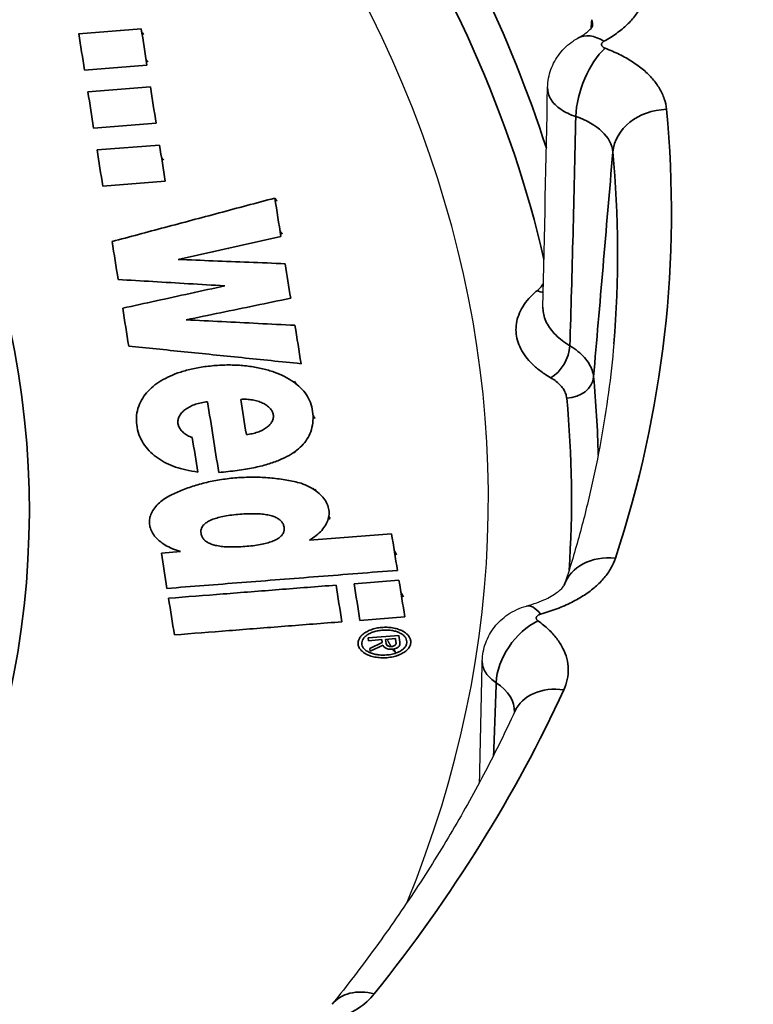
# Model space of a CAD drawing. Header units: millimetres. Extents: x -13716 to 13716, y -300 to 4365.
# Tile 13 of 30: x 2437.59 to 2444.39, y 1432.32 to 1441.44. Entities that reach past the tile are written whole.
import ezdxf

# ---------------------------------------------------------------- set-up
doc = ezdxf.new("R2010")
doc.units = ezdxf.units.MM
doc.header["$LTSCALE"] = 15
doc.layers.add('_Sichtbarkanten', color=7, linetype='Continuous', lineweight=25)
doc.layers.add('Sichtbar schmal (ISO)', color=7, linetype='Continuous', lineweight=35)

msp = doc.modelspace()

# ---------------------------------------------------------------- linework, layer by layer
at = {"layer": '_Sichtbarkanten'}
for p, q in [((2442.4413, 1438.7777), (2442.4413, 1438.7777)), ((2440.873, 1436.3202), (2440.873, 1436.3218))]:
    msp.add_line(p, q, dxfattribs=at)
msp.add_ellipse((2413.686, 1439.6576), major_axis=(37.75, 0), ratio=0.57735, dxfattribs=at)
for centre, major_axis, ratio, start_param, end_param in [((2413.686, 1437.004), (28.25, 0), 0.57735, 6.051841, 6.934876), ((2443.0068, 1440.8341), (-0.239, 0.4392), 0.560095, 6.283108, 6.283544), ((2413.686, 1439.4536), (37.4913, 0), 0.57735, 5.464798, 6.329263), ((2442.4199, 1435.5254), (-0.1317, 0.4823), 0.349094, 6.283133, 6.283379)]:
    msp.add_ellipse(centre, major_axis=major_axis, ratio=ratio, start_param=start_param, end_param=end_param, dxfattribs=at)
for points, knots in [([(2376.2355, 1440.4638), (2376.4198, 1442.7707), (2377.2407, 1445.0568), (2380.0732, 1449.3755), (2382.0962, 1451.4056), (2387.1444, 1455.0004), (2390.1745, 1456.5621), (2396.9277, 1459.0528), (2400.6497, 1459.9813), (2408.4076, 1461.1126), (2412.4419, 1461.3157), (2420.4172, 1460.9768), (2424.3568, 1460.4351), (2431.7456, 1458.6601), (2435.1933, 1457.427), (2441.2493, 1454.3898), (2443.8561, 1452.5859), (2447.9575, 1448.5852), (2449.4533, 1446.389), (2450.7624, 1442.9081), (2451.0386, 1441.6887), (2451.1364, 1440.4638)], [4.064508, 4.064508, 4.064508, 4.064508, 4.380405, 4.380405, 4.699704, 4.699704, 5.020755, 5.020755, 5.341813, 5.341813, 5.662688, 5.662688, 5.983518, 5.983518, 6.304466, 6.304466, 6.625595, 6.625595, 6.946214, 6.946214, 7.113946, 7.113946, 7.113946, 7.113946]), ([(2442.7676, 1441.2735), (2442.8085, 1441.2957), (2442.8403, 1441.3182), (2442.8833, 1441.3554), (2442.895, 1441.3702), (2442.9024, 1441.3812), (2442.9032, 1441.383), (2442.9032, 1441.383)], [0, 0, 0, 0, 0.0420392, 0.0420392, 0.0832229, 0.0832229, 0.1046154, 0.1046154, 0.1046154, 0.1046154]), ([(2442.4846, 1440.8151), (2442.4858, 1440.8717), (2442.4965, 1440.9289), (2442.5346, 1441.0346), (2442.5623, 1441.0846), (2442.6314, 1441.1731), (2442.6738, 1441.2124), (2442.7356, 1441.2546), (2442.7514, 1441.2643), (2442.7677, 1441.2732)], [0, 0, 0, 0, 0.0340564, 0.0340564, 0.067603, 0.067603, 0.1016129, 0.1016129, 0.1127271, 0.1127271, 0.1127271, 0.1127271]), ([(2443.098, 1438.4372), (2443.0851, 1438.2873), (2443.0687, 1438.1374), (2443.0288, 1437.838), (2443.0052, 1437.6883), (2442.951, 1437.3894), (2442.9204, 1437.2401), (2442.852, 1436.9418), (2442.8142, 1436.7929), (2442.7317, 1436.4961), (2442.687, 1436.3482), (2442.6388, 1436.2006)], [0.9263041, 0.9263041, 0.9263041, 0.9263041, 0.9537106, 0.9537106, 0.9811171, 0.9811171, 1.0085236, 1.0085236, 1.0359302, 1.0359302, 1.0632291, 1.0632291, 1.0632291, 1.0632291]), ([(2442.2881, 1436.0079), (2442.3554, 1436.0263), (2442.4169, 1436.0491), (2442.5169, 1436.097), (2442.557, 1436.1225), (2442.6101, 1436.1643), (2442.6254, 1436.1815), (2442.6376, 1436.1979), (2442.6391, 1436.2012), (2442.6391, 1436.2012)], [0, 0, 0, 0, 0.0470597, 0.0470597, 0.0927434, 0.0927434, 0.1347285, 0.1347285, 0.1632949, 0.1632949, 0.1632949, 0.1632949]), ([(2441.8793, 1435.4999), (2441.8806, 1435.5565), (2441.8913, 1435.6137), (2441.9296, 1435.7193), (2441.9574, 1435.7693), (2442.0266, 1435.8577), (2442.069, 1435.897), (2442.168, 1435.9641), (2442.227, 1435.991), (2442.2882, 1436.0077)], [0, 0, 0, 0, 0.0340615, 0.0340615, 0.0676054, 0.0676054, 0.1015963, 0.1015963, 0.1396589, 0.1396589, 0.1396589, 0.1396589]), ([(2442.18, 1435.0307), (2442.095, 1434.8456), (2442.0044, 1434.6611), (2441.812, 1434.2936), (2441.7102, 1434.1107), (2441.4953, 1433.7466), (2441.3824, 1433.5654), (2441.1453, 1433.2051), (2441.0213, 1433.0259), (2440.7622, 1432.6698), (2440.6272, 1432.4929), (2440.4868, 1432.3172)], [1.1357782, 1.1357782, 1.1357782, 1.1357782, 1.1704581, 1.1704581, 1.205138, 1.205138, 1.2398179, 1.2398179, 1.2744979, 1.2744979, 1.3091775, 1.3091775, 1.3091775, 1.3091775])]:
    msp.add_open_spline(points, degree=3, knots=knots, dxfattribs=at)
for points in [[(2442.4413, 1438.7777), (2442.4564, 1439.4548), (2442.4702, 1440.1343), (2442.4846, 1440.8151)], [(2439.3266, 1438.698), (2439.3262, 1438.6986), (2439.3257, 1438.6992), (2439.3253, 1438.6999)], [(2439.3609, 1438.6492), (2439.3604, 1438.6498), (2439.36, 1438.6505), (2439.3596, 1438.6511)], [(2439.6389, 1438.2385), (2439.6385, 1438.2391), (2439.638, 1438.2398), (2439.6376, 1438.2404)], [(2440.136, 1437.4242), (2440.1346, 1437.4267), (2440.1331, 1437.4292), (2440.1317, 1437.4317)], [(2440.3225, 1437.0849), (2440.3198, 1437.0899), (2440.3171, 1437.095), (2440.3144, 1437.1001)], [(2440.4656, 1436.809), (2440.462, 1436.8159), (2440.4585, 1436.8229), (2440.455, 1436.8299)], [(2440.7061, 1436.3071), (2440.7059, 1436.3076), (2440.7056, 1436.3081), (2440.7054, 1436.3087)], [(2440.8932, 1435.8851), (2440.8929, 1435.8858), (2440.8925, 1435.8864), (2440.8922, 1435.887)], [(2440.9519, 1435.7822), (2440.9514, 1435.7829), (2440.951, 1435.7837), (2440.9506, 1435.7844)], [(2441.0342, 1435.6342), (2441.022, 1435.6564), (2441.0098, 1435.6786), (2440.9974, 1435.7008)], [(2441.0582, 1435.5903), (2441.0551, 1435.596), (2441.052, 1435.6016), (2441.0489, 1435.6073)], [(2441.0852, 1435.5415), (2441.0843, 1435.5431), (2441.0834, 1435.5447), (2441.0825, 1435.5463)], [(2441.8539, 1434.3748), (2441.8625, 1434.7504), (2441.8708, 1435.1254), (2441.8793, 1435.4999)]]:
    msp.add_open_spline(points, degree=3, dxfattribs=at)
at = {"layer": 'Sichtbar schmal (ISO)'}
for p, q in [((2438.7174, 1441.3581), (2438.1382, 1441.3129)), ((2438.1913, 1440.9757), (2438.7704, 1441.0209)), ((2438.8023, 1440.819), (2438.2231, 1440.7738)), ((2438.395, 1440.7884), (2438.396, 1440.7873)), ((2438.2762, 1440.4371), (2438.8554, 1440.4824)), ((2438.8872, 1440.2808), (2438.308, 1440.2354)), ((2438.6533, 1440.2633), (2438.654, 1440.2625)), ((2438.8186, 1440.2763), (2438.8193, 1440.2755)), ((2438.3611, 1439.8996), (2438.9402, 1439.945)), ((2439.0608, 1439.2202), (2440.0125, 1439.4318)), ((2441.0378, 1436.6788), (2440.2758, 1436.6191)), ((2439.0824, 1436.5135), (2438.9039, 1436.4995)), ((2441.1066, 1436.2479), (2440.6905, 1436.2153)), ((2440.7448, 1435.8754), (2441.1609, 1435.908)), ((2441.1049, 1435.7348), (2440.8208, 1435.7126)), ((2440.8208, 1435.7126), (2440.8248, 1435.6873)), ((2440.8248, 1435.6873), (2440.9471, 1435.6968)), ((2440.9471, 1435.6968), (2440.9514, 1435.67)), ((2440.983, 1435.6996), (2441.0735, 1435.7067)), ((2440.9892, 1435.6601), (2440.983, 1435.6992)), ((2441.0735, 1435.7067), (2441.0788, 1435.6732)), ((2441.1149, 1435.6725), (2441.1049, 1435.7348)), ((2440.9514, 1435.67), (2440.8362, 1435.6159)), ((2440.8362, 1435.6159), (2440.8406, 1435.5889)), ((2440.8406, 1435.5889), (2440.9591, 1435.6451)), ((2441.1154, 1435.6561), (2441.1149, 1435.6725))]:
    msp.add_line(p, q, dxfattribs=at)
msp.add_ellipse((2413.686, 1439.6576), major_axis=(-37.2408, 0), ratio=0.57735, dxfattribs=at)
for centre, major_axis, ratio, start_param, end_param in [((2413.686, 1436.8954), (23.9944, 0), 0.57735, 5.872392, 6.877064), ((2413.686, 1437.1939), (29.2696, 0), 0.57735, 0.181877, 0.36972), ((2413.686, 1437.004), (29.0202, 0), 0.57735, 0.132699, 0.36972), ((2443.2737, 1444.2781), (1.0023, 11.4049), 0.011694, 1.823098, 1.8304), ((2442.1464, 1441.3584), (0.7536, 0.0436), 0.576627, 6.228375, 6.376914), ((2439.2083, 2146.7097), (-45.886, 866.5588), 0.074548, 2.517789, 2.51846), ((2438.6314, 2132.3877), (44.9607, -849.1045), 0.074549, 5.659241, 5.659925), ((2443.0068, 1440.8341), (-0.239, 0.4392), 0.560095, 5.51209, 6.283108), ((2443.2737, 1444.2781), (1.0023, 11.4049), 0.011694, 1.836827, 1.836846), ((2443.0168, 1440.7697), (-0.1745, -0.4686), 0.442666, 3.841139, 5.36939), ((2439.1894, 2133.5732), (-45.0409, 850.43), 0.074541, 2.518864, 2.519547), ((2438.6115, 2118.9375), (44.0958, -832.5892), 0.074541, 5.660338, 5.661036), ((2443.5872, 1440.2036), (-0.4977, -0.0477), 0.815252, 4.634495, 6.135478), ((2413.686, 1439.6576), (29.9468, 0), 0.57735, 6.096687, 6.338405), ((2442.3362, 1440.1635), (-0.7537, -0.0433), 0.576085, 3.163324, 4.104798), ((2413.686, 1439.4668), (37.4902, 0), 0.57735, 5.381868, 6.329263), ((2439.1756, 2123.1682), (-44.3723, 837.6648), 0.074535, 2.519959, 2.520652), ((2438.5967, 2108.2867), (43.4117, -819.5215), 0.074534, 5.661457, 5.662164), ((2443.3249, 1443.9603), (0.9648, 11.6592), 0.006656, 4.189501, 4.386019), ((2413.686, 1439.2779), (29.448, 0), 0.57735, 6.233719, 6.338405), ((2440.1402, 2140.4642), (-45.4952, 858.7005), 0.074528, 2.521244, 2.521964), ((2438.5834, 2097.1247), (42.6994, -805.8395), 0.074523, 5.663258, 5.664014), ((2440.1437, 2135.4783), (-45.1681, 852.594), 0.074531, 2.522473, 2.523124), ((2442.3862, 1439.1348), (-0.1601, 0.192), 0.671318, 2.248568, 2.535207), ((2438.5789, 2093.2817), (42.4535, -801.1345), 0.07452, 5.664589, 5.665349), ((2440.1326, 2133.5889), (-45.0547, 850.282), 0.074523, 2.523634, 2.524361), ((2442.5147, 1438.3271), (-0.1245, -0.2168), 0.575732, 0.784002, 2.309648), ((2442.6614, 1438.1386), (0.2488, 0.024), 0.815237, 4.634015, 6.134998), ((2413.686, 1437.1939), (29.2696, 0), 0.57735, 0.012585, 0.055561), ((2439.1047, 2112.0209), (43.758, -823.9918), 0.074441, 5.66655, 5.667933), ((2439.5361, 2119.0822), (-44.1119, 832.5968), 0.074528, 2.524959, 2.52564), ((2413.686, 1437.004), (29.0202, 0), 0.57735, 6.243562, 6.338746), ((2439.0389, 2108.0443), (-43.3974, 819.1422), 0.074529, 2.525648, 2.526325), ((2440.7263, 2164.8004), (-47.0562, 888.364), 0.074536, 2.527586, 2.528254), ((2438.5915, 2110.0844), (43.5225, -821.6431), 0.074536, 5.669495, 5.670192), ((2443.1135, 1436.0435), (-0.4753, 0.1553), 0.802338, 4.968838, 6.278527), ((2440.7288, 2172.9369), (-47.5763, 898.2856), 0.074541, 2.528433, 2.529094), ((2440.1453, 2158.1218), (-46.6196, 880.2194), 0.07454, 2.528526, 2.529201), ((2440.3124, 2162.3678), (46.894, -885.3973), 0.07454, 5.670091, 5.670762), ((2438.5928, 2118.8266), (44.082, -832.3008), 0.07454, 5.670386, 5.6711), ((2442.4199, 1435.5254), (-0.1317, 0.4823), 0.349094, 5.619391, 6.283133), ((2414.4483, 1430.4433), (28.1455, -1.0775), 0.628089, 0.373234, 0.373342), ((2442.395, 1435.4623), (-0.2891, -0.408), 0.633013, 3.983319, 5.51157), ((2414.4483, 1430.4433), (28.1455, -1.0775), 0.628089, 0.367148, 0.367261), ((2414.4483, 1430.4433), (28.1455, -1.0775), 0.628089, 0.362198, 0.362311), ((2441.0452, 1435.6628), (-0.0559, -0.0021), 0.574936, 0.004562, 0.556969), ((2441.146, 1435.6381), (-0.0878, -0.0478), 0.729112, 6.00929, 6.036836), ((2440.6198, 1435.6495), (0.4594, 0.0171), 0.621596, 6.259784, 6.306136), ((2413.686, 1439.6576), (29.9468, 0), 0.57735, 5.850846, 6.024245), ((2441.4233, 1435.0072), (-0.7535, -0.0394), 0.564836, 3.088967, 3.795923), ((2442.6344, 1434.8222), (-0.4545, 0.2085), 0.789276, 5.059818, 6.283185), ((2440.8773, 1432.005), (-0.3906, 0.3122), 0.741369, 5.247313, 6.283171)]:
    msp.add_ellipse(centre, major_axis=major_axis, ratio=ratio, start_param=start_param, end_param=end_param, dxfattribs=at)
for points in [[(2443.3891, 1441.8589), (2443.3962, 1441.8268), (2443.4029, 1441.7628), (2443.391, 1441.6675), (2443.3567, 1441.5727), (2443.3014, 1441.4822), (2443.2252, 1441.3959), (2443.1267, 1441.3142), (2443.0491, 1441.2654), (2443.0068, 1441.2423)], [(2438.5202, 1441.3442), (2438.5206, 1441.3437), (2438.5211, 1441.3433), (2438.5215, 1441.3428)], [(2438.6948, 1441.3578), (2438.6952, 1441.3574), (2438.6957, 1441.3569), (2438.6961, 1441.3564)], [(2438.7222, 1441.3273), (2438.7286, 1441.3201), (2438.735, 1441.313), (2438.7413, 1441.3059)], [(2443.0168, 1441.1779), (2443.0644, 1441.1602), (2443.154, 1441.1215), (2443.2727, 1441.0547), (2443.3764, 1440.9782), (2443.4606, 1440.8951), (2443.5255, 1440.8061), (2443.5699, 1440.7103), (2443.584, 1440.6451), (2443.5872, 1440.6119)], [(2438.7622, 1441.0733), (2438.7686, 1441.0659), (2438.7751, 1441.0586), (2438.7815, 1441.0512)], [(2438.9052, 1440.1666), (2438.9119, 1440.1581), (2438.9186, 1440.1496), (2438.9252, 1440.141)], [(2439.956, 1439.7893), (2439.7819, 1439.7428), (2439.438, 1439.651), (2438.9354, 1439.5167), (2438.6087, 1439.4295), (2438.4475, 1439.3865)], [(2439.9577, 1439.7872), (2439.9639, 1439.7784), (2439.9702, 1439.7696), (2439.9765, 1439.7607)], [(2440.0041, 1439.4853), (2440.011, 1439.4753), (2440.0179, 1439.4652), (2440.0249, 1439.4552)], [(2439.3822, 1439.2917), (2439.3827, 1439.2911), (2439.3831, 1439.2905), (2439.3835, 1439.2899)], [(2439.5245, 1439.3233), (2439.5249, 1439.3227), (2439.5253, 1439.3221), (2439.5257, 1439.3215)], [(2440.0523, 1439.181), (2439.9393, 1439.1855), (2439.7151, 1439.1943), (2439.3847, 1439.2074), (2439.1681, 1439.216), (2439.0608, 1439.2202)], [(2439.4405, 1439.2072), (2439.441, 1439.2065), (2439.4415, 1439.2058), (2439.442, 1439.2051)], [(2439.608, 1439.2006), (2439.6084, 1439.1999), (2439.6089, 1439.1992), (2439.6093, 1439.1985)], [(2439.4913, 1438.9758), (2439.3838, 1438.9522), (2439.1705, 1438.9054), (2438.8553, 1438.8362), (2438.6482, 1438.7908), (2438.5455, 1438.7682)], [(2439.1348, 1438.6605), (2439.24, 1438.6822), (2439.452, 1438.7261), (2439.7747, 1438.7929), (2439.9931, 1438.8381), (2440.103, 1438.8609)], [(2439.7219, 1438.782), (2439.7224, 1438.7813), (2439.7228, 1438.7807), (2439.7232, 1438.7801)], [(2439.8619, 1438.8109), (2439.8623, 1438.8103), (2439.8627, 1438.8097), (2439.8631, 1438.809)], [(2439.3379, 1438.7025), (2439.3383, 1438.7018), (2439.3388, 1438.7012), (2439.3392, 1438.7006)], [(2440.1428, 1438.6102), (2440.028, 1438.6159), (2439.8002, 1438.6273), (2439.4643, 1438.644), (2439.244, 1438.655), (2439.1348, 1438.6605)], [(2439.3743, 1438.6504), (2439.3747, 1438.6497), (2439.3752, 1438.6491), (2439.3756, 1438.6484)], [(2439.8189, 1438.6281), (2439.8193, 1438.6275), (2439.8197, 1438.6269), (2439.8201, 1438.6263)], [(2439.9803, 1438.6201), (2439.9807, 1438.6194), (2439.9811, 1438.6188), (2439.9815, 1438.6182)], [(2439.436, 1437.2464), (2439.4962, 1437.2514), (2439.6099, 1437.2636), (2439.7601, 1437.2882), (2439.8902, 1437.321), (2440.0007, 1437.3597), (2440.0905, 1437.4035), (2440.1634, 1437.4523), (2440.2209, 1437.5059), (2440.2663, 1437.568), (2440.298, 1437.6419), (2440.3123, 1437.7264), (2440.309, 1437.8121), (2440.2892, 1437.8953), (2440.2507, 1437.969), (2440.197, 1438.032), (2440.1302, 1438.0874), (2440.0468, 1438.1369), (2439.9506, 1438.1778), (2439.8434, 1438.2094), (2439.7252, 1438.2315), (2439.5948, 1438.2432), (2439.4584, 1438.2426), (2439.3222, 1438.2307), (2439.1937, 1438.2084), (2439.0811, 1438.1781), (2438.983, 1438.1404), (2438.8985, 1438.0961), (2438.8256, 1438.0444), (2438.7656, 1437.986), (2438.7177, 1437.9187), (2438.6843, 1437.8413), (2438.6694, 1437.7543), (2438.6754, 1437.6645), (2438.7015, 1437.5757), (2438.7463, 1437.4965), (2438.8042, 1437.4302), (2438.8718, 1437.3756), (2438.9485, 1437.3311), (2439.0338, 1437.2951), (2439.1297, 1437.2679), (2439.2027, 1437.2552), (2439.2413, 1437.2502)], [(2439.6508, 1438.2396), (2439.6512, 1438.2389), (2439.6517, 1438.2382), (2439.6522, 1438.2375)], [(2440.1378, 1438.0909), (2440.1417, 1438.084), (2440.1456, 1438.0771), (2440.1495, 1438.0701)], [(2440.3095, 1437.7784), (2440.3151, 1437.768), (2440.3207, 1437.7576), (2440.3262, 1437.7471)], [(2440.1387, 1437.4366), (2440.1402, 1437.434), (2440.1416, 1437.4314), (2440.1431, 1437.4289)], [(2440.3273, 1437.0922), (2440.3303, 1437.0866), (2440.3333, 1437.081), (2440.3362, 1437.0753)], [(2440.457, 1436.8415), (2440.4608, 1436.834), (2440.4646, 1436.8264), (2440.4684, 1436.8189)], [(2441.0627, 1436.5224), (2441.0702, 1436.509), (2441.0777, 1436.4956), (2441.0851, 1436.4822)], [(2443.1135, 1436.4518), (2443.1031, 1436.42), (2443.0752, 1436.358), (2443.0129, 1436.2694), (2442.9295, 1436.1853), (2442.8285, 1436.1092), (2442.7098, 1436.0407), (2442.5724, 1435.9806), (2442.4725, 1435.948), (2442.4199, 1435.9336)], [(2441.018, 1436.3331), (2441.0183, 1436.3326), (2441.0186, 1436.3321), (2441.0189, 1436.3315)], [(2440.7116, 1436.3092), (2440.7119, 1436.3087), (2440.7121, 1436.3082), (2440.7123, 1436.3076)], [(2441.1244, 1436.1361), (2441.1321, 1436.1217), (2441.1397, 1436.1073), (2441.1472, 1436.0929)], [(2439.0251, 1435.7409), (2439.192, 1435.754), (2439.5295, 1435.7804), (2440.0468, 1435.8208), (2440.3994, 1435.8484), (2440.5775, 1435.8623)], [(2442.395, 1435.8706), (2442.4307, 1435.8452), (2442.4953, 1435.7924), (2442.5723, 1435.7077), (2442.63, 1435.6165), (2442.6657, 1435.5224), (2442.6797, 1435.4262), (2442.6707, 1435.3272), (2442.6492, 1435.2626), (2442.6344, 1435.2305)], [(2441.0579, 1435.6076), (2441.0645, 1435.5956), (2441.071, 1435.5838), (2441.0774, 1435.5724)], [(2441.0908, 1435.549), (2441.0918, 1435.5473), (2441.0927, 1435.5456), (2441.0937, 1435.5439)], [(2441.9832, 1434.6229), (2441.9915, 1434.8442), (2441.9996, 1435.069), (2442.0077, 1435.2975)]]:
    msp.add_open_spline(points, degree=3, dxfattribs=at)
for points, knots in [([(2443.0068, 1441.2423), (2443.0039, 1441.2408), (2443.0014, 1441.239), (2442.9991, 1441.2372), (2442.9968, 1441.2354), (2442.9946, 1441.2335), (2442.9928, 1441.2315), (2442.9909, 1441.2295), (2442.9894, 1441.2274), (2442.9882, 1441.2253), (2442.9869, 1441.2231), (2442.986, 1441.2209), (2442.9854, 1441.2187), (2442.9848, 1441.2165), (2442.9845, 1441.2142), (2442.9845, 1441.212), (2442.9845, 1441.2097), (2442.9849, 1441.2075), (2442.9855, 1441.2053), (2442.9862, 1441.2031), (2442.9872, 1441.2009), (2442.9885, 1441.1988), (2442.9897, 1441.1967), (2442.9913, 1441.1946), (2442.9932, 1441.1926), (2442.995, 1441.1907), (2442.9972, 1441.1888), (2442.9996, 1441.187), (2443.002, 1441.1853), (2443.0046, 1441.1836), (2443.0075, 1441.1821), (2443.0104, 1441.1806), (2443.0135, 1441.1792), (2443.0168, 1441.1779)], [0, 0, 0, 0, 0.0909091, 0.0909091, 0.0909091, 0.1818182, 0.1818182, 0.1818182, 0.2727273, 0.2727273, 0.2727273, 0.3636364, 0.3636364, 0.3636364, 0.4545455, 0.4545455, 0.4545455, 0.5454545, 0.5454545, 0.5454545, 0.6363636, 0.6363636, 0.6363636, 0.7272727, 0.7272727, 0.7272727, 0.8181818, 0.8181818, 0.8181818, 0.9090909, 0.9090909, 0.9090909, 0.9998287, 0.9998287, 0.9998287, 0.9998287]), ([(2442.4846, 1440.8151), (2442.4846, 1440.813), (2442.4845, 1440.7927), (2442.4904, 1440.7545), (2442.514, 1440.7026), (2442.5521, 1440.6545), (2442.604, 1440.6111), (2442.6688, 1440.5736), (2442.7192, 1440.5534), (2442.7459, 1440.5447)], [0.4440853, 0.4440853, 0.4440853, 0.4440853, 0.4545455, 0.5454545, 0.6363636, 0.7272727, 0.8181818, 0.9090909, 0.9999652, 0.9999652, 0.9999652, 0.9999652]), ([(2442.6908, 1438.4202), (2442.7013, 1438.7551), (2442.7208, 1439.4443), (2442.7379, 1440.1716), (2442.746, 1440.5447)], [0, 0, 0, 0, 0.5, 0.9999981, 0.9999981, 0.9999981, 0.9999981]), ([(2438.5032, 1439.0347), (2438.6099, 1439.0284), (2438.7177, 1439.0219), (2438.8264, 1439.0154), (2438.9352, 1439.0089), (2439.045, 1439.0024), (2439.1558, 1438.9958), (2439.2666, 1438.9892), (2439.3784, 1438.9825), (2439.4913, 1438.9758)], [0, 0, 0, 0, 0.333333, 0.333333, 0.333333, 0.666667, 0.666667, 0.666667, 1, 1, 1, 1]), ([(2442.3863, 1438.9308), (2442.4004, 1438.9425), (2442.4128, 1438.9546), (2442.4233, 1438.9668), (2442.4321, 1438.977), (2442.4396, 1438.9873), (2442.4462, 1438.9978)], [0.0004281, 0.0004281, 0.0004281, 0.0004281, 0.2, 0.2, 0.2, 0.3661735, 0.3661735, 0.3661735, 0.3661735]), ([(2442.5147, 1438.123), (2442.481, 1438.1423), (2442.4501, 1438.1625), (2442.4219, 1438.1835), (2442.3936, 1438.2044), (2442.3681, 1438.2261), (2442.3448, 1438.2487), (2442.3215, 1438.2714), (2442.3005, 1438.295), (2442.2822, 1438.3192), (2442.2639, 1438.3434), (2442.2484, 1438.3681), (2442.2356, 1438.3933), (2442.2227, 1438.4185), (2442.2126, 1438.4442), (2442.2054, 1438.4701), (2442.1981, 1438.4961), (2442.1936, 1438.5222), (2442.192, 1438.5486), (2442.1903, 1438.5749), (2442.1916, 1438.6013), (2442.1956, 1438.6275), (2442.1997, 1438.6536), (2442.2065, 1438.6794), (2442.2163, 1438.7053), (2442.2261, 1438.7311), (2442.2387, 1438.757), (2442.2546, 1438.7827), (2442.2705, 1438.8085), (2442.2896, 1438.8341), (2442.3116, 1438.8588), (2442.3336, 1438.8836), (2442.3584, 1438.9075), (2442.3862, 1438.9307)], [0, 0, 0, 0, 0.090909, 0.090909, 0.090909, 0.181818, 0.181818, 0.181818, 0.272727, 0.272727, 0.272727, 0.363636, 0.363636, 0.363636, 0.454545, 0.454545, 0.454545, 0.545455, 0.545455, 0.545455, 0.636364, 0.636364, 0.636364, 0.727273, 0.727273, 0.727273, 0.818182, 0.818182, 0.818182, 0.909091, 0.909091, 0.909091, 1, 1, 1, 1]), ([(2442.6908, 1438.4202), (2442.6649, 1438.4356), (2442.6409, 1438.452), (2442.6191, 1438.4688), (2442.5973, 1438.4855), (2442.5776, 1438.5027), (2442.5596, 1438.5207), (2442.5416, 1438.5386), (2442.5254, 1438.5572), (2442.5113, 1438.5762), (2442.4973, 1438.5952), (2442.4853, 1438.6145), (2442.4754, 1438.6342), (2442.4655, 1438.6538), (2442.4577, 1438.6737), (2442.4521, 1438.6938), (2442.4465, 1438.7138), (2442.443, 1438.734), (2442.4418, 1438.7542), (2442.4413, 1438.7621), (2442.4411, 1438.7699), (2442.4413, 1438.7777)], [0.0000008, 0.0000008, 0.0000008, 0.0000008, 0.0909091, 0.0909091, 0.0909091, 0.1818182, 0.1818182, 0.1818182, 0.2727273, 0.2727273, 0.2727273, 0.3636364, 0.3636364, 0.3636364, 0.4545455, 0.4545455, 0.4545455, 0.5454545, 0.5454545, 0.5454545, 0.5806375, 0.5806375, 0.5806375, 0.5806375]), ([(2438.6011, 1438.4175), (2438.7702, 1438.4002), (2438.9422, 1438.3826), (2439.1169, 1438.3648), (2439.2916, 1438.3469), (2439.4691, 1438.3288), (2439.6495, 1438.3104), (2439.8298, 1438.2919), (2440.0132, 1438.2732), (2440.1993, 1438.2542)], [0, 0, 0, 0, 0.333333, 0.333333, 0.333333, 0.666667, 0.666667, 0.666667, 1, 1, 1, 1]), ([(2442.9104, 1438.1323), (2442.9084, 1438.1532), (2442.9038, 1438.174), (2442.8968, 1438.1941), (2442.8899, 1438.2143), (2442.8807, 1438.2338), (2442.8689, 1438.2533), (2442.8572, 1438.2729), (2442.8429, 1438.2923), (2442.8258, 1438.3115), (2442.8087, 1438.3307), (2442.7888, 1438.3497), (2442.7662, 1438.3679), (2442.7437, 1438.3861), (2442.7185, 1438.4036), (2442.6908, 1438.4202)], [0, 0, 0, 0, 0.2, 0.2, 0.2, 0.4, 0.4, 0.4, 0.6, 0.6, 0.6, 0.8, 0.8, 0.8, 1, 1, 1, 1]), ([(2442.6614, 1437.9345), (2442.66, 1437.9484), (2442.6569, 1437.9621), (2442.6523, 1437.9754), (2442.6477, 1437.9886), (2442.6415, 1438.0016), (2442.6337, 1438.0144), (2442.6258, 1438.0272), (2442.6163, 1438.0399), (2442.6049, 1438.0525), (2442.5934, 1438.065), (2442.5801, 1438.0774), (2442.5651, 1438.0892), (2442.55, 1438.101), (2442.5333, 1438.1123), (2442.5147, 1438.123)], [0, 0, 0, 0, 0.2, 0.2, 0.2, 0.4, 0.4, 0.4, 0.6, 0.6, 0.6, 0.8, 0.8, 0.8, 1, 1, 1, 1]), ([(2439.1906, 1437.5689), (2439.1746, 1437.575), (2439.1599, 1437.5818), (2439.1464, 1437.5895), (2439.1329, 1437.5971), (2439.1206, 1437.6055), (2439.1099, 1437.6145), (2439.0991, 1437.6235), (2439.0899, 1437.6331), (2439.0823, 1437.6432), (2439.0747, 1437.6532), (2439.0687, 1437.6638), (2439.0644, 1437.6746), (2439.0602, 1437.6854), (2439.0577, 1437.6964), (2439.0571, 1437.7075), (2439.0564, 1437.7187), (2439.0575, 1437.73), (2439.0604, 1437.7412), (2439.0632, 1437.7523), (2439.0678, 1437.7632), (2439.0742, 1437.7739), (2439.0805, 1437.7846), (2439.0886, 1437.7951), (2439.0982, 1437.8051), (2439.1078, 1437.815), (2439.1188, 1437.8244), (2439.1314, 1437.8333), (2439.1439, 1437.8421), (2439.1579, 1437.8504), (2439.1729, 1437.8578), (2439.188, 1437.8653), (2439.2041, 1437.8719), (2439.2212, 1437.8777), (2439.2383, 1437.8834), (2439.2563, 1437.8884), (2439.2748, 1437.8922), (2439.2933, 1437.8961), (2439.3123, 1437.899), (2439.3318, 1437.9009)], [0, 0, 0, 0, 0.076923, 0.076923, 0.076923, 0.153846, 0.153846, 0.153846, 0.230769, 0.230769, 0.230769, 0.307692, 0.307692, 0.307692, 0.384615, 0.384615, 0.384615, 0.461538, 0.461538, 0.461538, 0.538462, 0.538462, 0.538462, 0.615385, 0.615385, 0.615385, 0.692308, 0.692308, 0.692308, 0.769231, 0.769231, 0.769231, 0.846154, 0.846154, 0.846154, 0.923077, 0.923077, 0.923077, 1, 1, 1, 1]), ([(2439.64, 1437.9237), (2439.6583, 1437.9248), (2439.6764, 1437.9249), (2439.6944, 1437.9241), (2439.7125, 1437.9232), (2439.7305, 1437.9213), (2439.7478, 1437.9184), (2439.7651, 1437.9155), (2439.7818, 1437.9117), (2439.7977, 1437.9069), (2439.8137, 1437.9021), (2439.8289, 1437.8963), (2439.8428, 1437.8898), (2439.8567, 1437.8833), (2439.8694, 1437.876), (2439.8808, 1437.868), (2439.8921, 1437.86), (2439.9022, 1437.8512), (2439.9106, 1437.842), (2439.9191, 1437.8329), (2439.9258, 1437.8232), (2439.931, 1437.8132), (2439.9361, 1437.8032), (2439.9396, 1437.7928), (2439.9412, 1437.7823), (2439.9429, 1437.7718), (2439.9428, 1437.7611), (2439.941, 1437.7505), (2439.9391, 1437.74), (2439.9355, 1437.7295), (2439.9302, 1437.7192), (2439.9249, 1437.709), (2439.9178, 1437.6989), (2439.9092, 1437.6893), (2439.9007, 1437.6798), (2439.8906, 1437.6707), (2439.8791, 1437.6622), (2439.8676, 1437.6537), (2439.8545, 1437.6457), (2439.8405, 1437.6385), (2439.8265, 1437.6314), (2439.8115, 1437.6251), (2439.7954, 1437.6196), (2439.7794, 1437.6141), (2439.7625, 1437.6094), (2439.7451, 1437.6057), (2439.7278, 1437.6021), (2439.7101, 1437.5994), (2439.6918, 1437.5977)], [0, 0, 0, 0, 0.0625, 0.0625, 0.0625, 0.125, 0.125, 0.125, 0.1875, 0.1875, 0.1875, 0.25, 0.25, 0.25, 0.3125, 0.3125, 0.3125, 0.375, 0.375, 0.375, 0.4375, 0.4375, 0.4375, 0.5, 0.5, 0.5, 0.5625, 0.5625, 0.5625, 0.625, 0.625, 0.625, 0.6875, 0.6875, 0.6875, 0.75, 0.75, 0.75, 0.8125, 0.8125, 0.8125, 0.875, 0.875, 0.875, 0.9375, 0.9375, 0.9375, 1, 1, 1, 1]), ([(2440.1998, 1437.146), (2440.1565, 1437.1575), (2440.1121, 1437.1672), (2440.0665, 1437.1753), (2440.0209, 1437.1833), (2439.974, 1437.1896), (2439.9266, 1437.1941), (2439.8792, 1437.1986), (2439.8313, 1437.2013), (2439.7831, 1437.2021), (2439.7349, 1437.203), (2439.6864, 1437.202), (2439.6385, 1437.1992), (2439.5905, 1437.1965), (2439.543, 1437.1919), (2439.4962, 1437.1856), (2439.4493, 1437.1793), (2439.4029, 1437.1713), (2439.3579, 1437.1617), (2439.3129, 1437.1521), (2439.2691, 1437.1409), (2439.2266, 1437.1282), (2439.1841, 1437.1155), (2439.1429, 1437.1012), (2439.1036, 1437.0857), (2439.0643, 1437.0702), (2439.0268, 1437.0534), (2438.991, 1437.0353)], [0, 0, 0, 0, 0.111111, 0.111111, 0.111111, 0.222222, 0.222222, 0.222222, 0.333333, 0.333333, 0.333333, 0.444444, 0.444444, 0.444444, 0.555556, 0.555556, 0.555556, 0.666667, 0.666667, 0.666667, 0.777778, 0.777778, 0.777778, 0.888889, 0.888889, 0.888889, 1, 1, 1, 1]), ([(2440.2758, 1436.6191), (2440.2991, 1436.6325), (2440.3203, 1436.6467), (2440.3396, 1436.6619), (2440.3588, 1436.677), (2440.3761, 1436.6931), (2440.391, 1436.7098), (2440.4059, 1436.7265), (2440.4184, 1436.7437), (2440.4286, 1436.7614), (2440.4387, 1436.7792), (2440.4464, 1436.7974), (2440.4515, 1436.8157), (2440.4567, 1436.8341), (2440.4592, 1436.8524), (2440.4591, 1436.8709), (2440.4591, 1436.8893), (2440.4564, 1436.9078), (2440.4512, 1436.9258), (2440.446, 1436.9439), (2440.4383, 1436.9615), (2440.428, 1436.9787), (2440.4178, 1436.9959), (2440.405, 1437.0127), (2440.39, 1437.0286), (2440.375, 1437.0445), (2440.3578, 1437.0596), (2440.3385, 1437.0737), (2440.3191, 1437.0879), (2440.2976, 1437.1012), (2440.2744, 1437.1133), (2440.2512, 1437.1253), (2440.2264, 1437.1362), (2440.1998, 1437.146)], [0, 0, 0, 0, 0.0909091, 0.0909091, 0.0909091, 0.1818182, 0.1818182, 0.1818182, 0.2727273, 0.2727273, 0.2727273, 0.3636364, 0.3636364, 0.3636364, 0.4545455, 0.4545455, 0.4545455, 0.5454545, 0.5454545, 0.5454545, 0.6363636, 0.6363636, 0.6363636, 0.7272727, 0.7272727, 0.7272727, 0.8181818, 0.8181818, 0.8181818, 0.9090909, 0.9090909, 0.9090909, 1, 1, 1, 1]), ([(2438.991, 1437.0353), (2438.9679, 1437.0235), (2438.9466, 1437.0109), (2438.9271, 1436.9974), (2438.9076, 1436.9839), (2438.8899, 1436.9694), (2438.8743, 1436.9543), (2438.8586, 1436.9392), (2438.8451, 1436.9235), (2438.8338, 1436.9073), (2438.8225, 1436.891), (2438.8135, 1436.8743), (2438.8068, 1436.8574), (2438.8001, 1436.8404), (2438.7958, 1436.8232), (2438.794, 1436.806), (2438.7921, 1436.7887), (2438.7926, 1436.7714), (2438.7956, 1436.7544), (2438.7986, 1436.7373), (2438.8039, 1436.7204), (2438.8117, 1436.704), (2438.8194, 1436.6876), (2438.8295, 1436.6716), (2438.8418, 1436.6562), (2438.8541, 1436.6408), (2438.8686, 1436.6261), (2438.8851, 1436.6122), (2438.9016, 1436.5983), (2438.9202, 1436.5852), (2438.9405, 1436.5731), (2438.9609, 1436.561), (2438.9831, 1436.5499), (2439.0068, 1436.5399), (2439.0305, 1436.53), (2439.0556, 1436.5212), (2439.0824, 1436.5135)], [0, 0, 0, 0, 0.083333, 0.083333, 0.083333, 0.166667, 0.166667, 0.166667, 0.25, 0.25, 0.25, 0.333333, 0.333333, 0.333333, 0.416667, 0.416667, 0.416667, 0.5, 0.5, 0.5, 0.583333, 0.583333, 0.583333, 0.666667, 0.666667, 0.666667, 0.75, 0.75, 0.75, 0.833333, 0.833333, 0.833333, 0.916667, 0.916667, 0.916667, 1, 1, 1, 1]), ([(2439.2715, 1436.6798), (2439.2699, 1436.6907), (2439.2698, 1436.701), (2439.2713, 1436.7106), (2439.2728, 1436.7202), (2439.2759, 1436.7292), (2439.2804, 1436.7377), (2439.2849, 1436.7463), (2439.2908, 1436.7544), (2439.2981, 1436.7621), (2439.3055, 1436.7697), (2439.3144, 1436.777), (2439.3246, 1436.7838), (2439.3349, 1436.7906), (2439.3465, 1436.7971), (2439.3598, 1436.8031), (2439.3731, 1436.8092), (2439.3881, 1436.8149), (2439.4046, 1436.8202), (2439.4212, 1436.8256), (2439.4394, 1436.8304), (2439.4591, 1436.8349), (2439.4789, 1436.8393), (2439.5003, 1436.8434), (2439.5228, 1436.8468), (2439.5454, 1436.8503), (2439.5692, 1436.8533), (2439.5936, 1436.8558), (2439.618, 1436.8583), (2439.6431, 1436.8603), (2439.6679, 1436.8618), (2439.6926, 1436.8632), (2439.717, 1436.8641), (2439.7404, 1436.8642), (2439.7638, 1436.8644), (2439.7863, 1436.8639), (2439.8074, 1436.8626), (2439.8285, 1436.8614), (2439.8481, 1436.8594), (2439.8661, 1436.8568), (2439.8842, 1436.8541), (2439.9007, 1436.8509), (2439.9157, 1436.847), (2439.9307, 1436.8431), (2439.9442, 1436.8386), (2439.9564, 1436.8335), (2439.9686, 1436.8284), (2439.9796, 1436.8227), (2439.9892, 1436.8163), (2439.9989, 1436.8099), (2440.0072, 1436.8029), (2440.0143, 1436.7952), (2440.0214, 1436.7875), (2440.0272, 1436.7791), (2440.0317, 1436.7699), (2440.0362, 1436.7607), (2440.0393, 1436.7507), (2440.041, 1436.7399)], [0, 0, 0, 0, 0.052632, 0.052632, 0.052632, 0.105263, 0.105263, 0.105263, 0.157895, 0.157895, 0.157895, 0.210526, 0.210526, 0.210526, 0.263158, 0.263158, 0.263158, 0.315789, 0.315789, 0.315789, 0.368421, 0.368421, 0.368421, 0.421053, 0.421053, 0.421053, 0.473684, 0.473684, 0.473684, 0.526316, 0.526316, 0.526316, 0.578947, 0.578947, 0.578947, 0.631579, 0.631579, 0.631579, 0.684211, 0.684211, 0.684211, 0.736842, 0.736842, 0.736842, 0.789474, 0.789474, 0.789474, 0.842105, 0.842105, 0.842105, 0.894737, 0.894737, 0.894737, 0.947368, 0.947368, 0.947368, 1, 1, 1, 1]), ([(2440.041, 1436.7399), (2440.0427, 1436.7291), (2440.0427, 1436.7187), (2440.0412, 1436.7091), (2440.0397, 1436.6994), (2440.0366, 1436.6904), (2440.0321, 1436.6819), (2440.0275, 1436.6733), (2440.0216, 1436.6652), (2440.0142, 1436.6575), (2440.0067, 1436.6497), (2439.9978, 1436.6425), (2439.9875, 1436.6356), (2439.9771, 1436.6287), (2439.9653, 1436.6222), (2439.9519, 1436.6161), (2439.9384, 1436.61), (2439.9233, 1436.6042), (2439.9065, 1436.5989), (2439.8897, 1436.5936), (2439.8713, 1436.5886), (2439.8513, 1436.5842), (2439.8312, 1436.5797), (2439.8096, 1436.5757), (2439.7869, 1436.5723), (2439.7641, 1436.5688), (2439.7402, 1436.5659), (2439.7156, 1436.5635), (2439.6911, 1436.5611), (2439.666, 1436.5591), (2439.6413, 1436.5578), (2439.6167, 1436.5564), (2439.5924, 1436.5557), (2439.5692, 1436.5556), (2439.546, 1436.5555), (2439.5237, 1436.5561), (2439.5029, 1436.5574), (2439.4821, 1436.5587), (2439.4627, 1436.5607), (2439.4449, 1436.5634), (2439.427, 1436.566), (2439.4107, 1436.5694), (2439.3959, 1436.5732), (2439.3811, 1436.5771), (2439.3678, 1436.5816), (2439.3557, 1436.5867), (2439.3436, 1436.5918), (2439.3327, 1436.5975), (2439.3232, 1436.6038), (2439.3136, 1436.6102), (2439.3053, 1436.6171), (2439.2983, 1436.6248), (2439.2912, 1436.6325), (2439.2854, 1436.6408), (2439.2809, 1436.65), (2439.2764, 1436.6591), (2439.2733, 1436.6691), (2439.2715, 1436.6798)], [0, 0, 0, 0, 0.052632, 0.052632, 0.052632, 0.105263, 0.105263, 0.105263, 0.157895, 0.157895, 0.157895, 0.210526, 0.210526, 0.210526, 0.263158, 0.263158, 0.263158, 0.315789, 0.315789, 0.315789, 0.368421, 0.368421, 0.368421, 0.421053, 0.421053, 0.421053, 0.473684, 0.473684, 0.473684, 0.526316, 0.526316, 0.526316, 0.578947, 0.578947, 0.578947, 0.631579, 0.631579, 0.631579, 0.684211, 0.684211, 0.684211, 0.736842, 0.736842, 0.736842, 0.789474, 0.789474, 0.789474, 0.842105, 0.842105, 0.842105, 0.894737, 0.894737, 0.894737, 0.947368, 0.947368, 0.947368, 1, 1, 1, 1]), ([(2438.9562, 1436.1717), (2439.1839, 1436.1895), (2439.4148, 1436.2076), (2439.6489, 1436.2259), (2439.8829, 1436.2443), (2440.1201, 1436.2628), (2440.3607, 1436.2817), (2440.6012, 1436.3005), (2440.845, 1436.3196), (2441.092, 1436.339)], [0, 0, 0, 0, 0.333333, 0.333333, 0.333333, 0.666667, 0.666667, 0.666667, 1, 1, 1, 1]), ([(2440.5232, 1436.2022), (2440.3454, 1436.1883), (2440.1694, 1436.1745), (2439.9952, 1436.1609), (2439.821, 1436.1472), (2439.6486, 1436.1337), (2439.4778, 1436.1204), (2439.3071, 1436.107), (2439.1381, 1436.0938), (2438.9708, 1436.0807)], [0, 0, 0, 0, 0.333333, 0.333333, 0.333333, 0.666667, 0.666667, 0.666667, 1, 1, 1, 1]), ([(2442.4199, 1435.9336), (2442.4163, 1435.9326), (2442.413, 1435.9314), (2442.4098, 1435.9301), (2442.4066, 1435.9288), (2442.4036, 1435.9274), (2442.4008, 1435.9258), (2442.398, 1435.9242), (2442.3954, 1435.9225), (2442.3931, 1435.9207), (2442.3907, 1435.9189), (2442.3887, 1435.917), (2442.3869, 1435.915), (2442.3851, 1435.9129), (2442.3837, 1435.9109), (2442.3825, 1435.9087), (2442.3813, 1435.9066), (2442.3804, 1435.9044), (2442.3799, 1435.9022), (2442.3793, 1435.8999), (2442.3791, 1435.8977), (2442.3792, 1435.8954), (2442.3792, 1435.8932), (2442.3796, 1435.891), (2442.3804, 1435.8888), (2442.3811, 1435.8866), (2442.3821, 1435.8844), (2442.3834, 1435.8823), (2442.3848, 1435.8802), (2442.3864, 1435.8781), (2442.3884, 1435.8762), (2442.3903, 1435.8742), (2442.3925, 1435.8723), (2442.395, 1435.8706)], [0, 0, 0, 0, 0.0909091, 0.0909091, 0.0909091, 0.1818182, 0.1818182, 0.1818182, 0.2727273, 0.2727273, 0.2727273, 0.3636364, 0.3636364, 0.3636364, 0.4545455, 0.4545455, 0.4545455, 0.5454545, 0.5454545, 0.5454545, 0.6363636, 0.6363636, 0.6363636, 0.7272727, 0.7272727, 0.7272727, 0.8181818, 0.8181818, 0.8181818, 0.9090909, 0.9090909, 0.9090909, 0.9997549, 0.9997549, 0.9997549, 0.9997549]), ([(2441.0474, 1435.8061), (2441.0314, 1435.8088), (2441.0151, 1435.8105), (2440.9982, 1435.8111), (2440.9813, 1435.8117), (2440.9638, 1435.8112), (2440.9466, 1435.8098), (2440.9294, 1435.8083), (2440.9124, 1435.8059), (2440.8959, 1435.8023), (2440.8794, 1435.7988), (2440.8635, 1435.7942), (2440.8487, 1435.7889), (2440.8339, 1435.7836), (2440.8203, 1435.7774), (2440.8077, 1435.7706), (2440.7951, 1435.7638), (2440.7837, 1435.7563), (2440.7738, 1435.7483), (2440.764, 1435.7403), (2440.7558, 1435.7318), (2440.749, 1435.7228), (2440.7423, 1435.7138), (2440.7369, 1435.7043), (2440.7333, 1435.6947), (2440.7296, 1435.6851), (2440.7276, 1435.6754), (2440.7273, 1435.6655), (2440.7271, 1435.6556), (2440.7286, 1435.6456), (2440.7319, 1435.6359), (2440.7352, 1435.6263), (2440.7402, 1435.617), (2440.7468, 1435.6082), (2440.7533, 1435.5994), (2440.7613, 1435.591), (2440.7709, 1435.5833), (2440.7804, 1435.5756), (2440.7914, 1435.5685), (2440.8039, 1435.562), (2440.8163, 1435.5556), (2440.8302, 1435.5498), (2440.8455, 1435.545), (2440.8608, 1435.5402), (2440.8775, 1435.5364), (2440.8956, 1435.5334)], [0, 0, 0, 0, 0.066667, 0.066667, 0.066667, 0.133333, 0.133333, 0.133333, 0.2, 0.2, 0.2, 0.266667, 0.266667, 0.266667, 0.333333, 0.333333, 0.333333, 0.4, 0.4, 0.4, 0.466667, 0.466667, 0.466667, 0.533333, 0.533333, 0.533333, 0.6, 0.6, 0.6, 0.666667, 0.666667, 0.666667, 0.733333, 0.733333, 0.733333, 0.8, 0.8, 0.8, 0.866667, 0.866667, 0.866667, 0.933333, 0.933333, 0.933333, 1, 1, 1, 1]), ([(2441.07, 1435.5699), (2441.052, 1435.5644), (2441.0342, 1435.5603), (2441.0164, 1435.5576), (2440.9986, 1435.5549), (2440.9809, 1435.5536), (2440.9638, 1435.5535), (2440.9468, 1435.5534), (2440.9303, 1435.5544), (2440.9149, 1435.5562), (2440.8994, 1435.558), (2440.8849, 1435.5606), (2440.8715, 1435.5641), (2440.8581, 1435.5677), (2440.8458, 1435.5722), (2440.8345, 1435.5773), (2440.8232, 1435.5824), (2440.8129, 1435.5881), (2440.8038, 1435.5946), (2440.7947, 1435.6011), (2440.7867, 1435.6084), (2440.7805, 1435.6161), (2440.7743, 1435.6239), (2440.7699, 1435.632), (2440.7669, 1435.6404), (2440.764, 1435.6487), (2440.7626, 1435.6573), (2440.7628, 1435.6658), (2440.7629, 1435.6742), (2440.7647, 1435.6826), (2440.768, 1435.6907), (2440.7712, 1435.6989), (2440.776, 1435.7068), (2440.7822, 1435.7143), (2440.7884, 1435.7218), (2440.796, 1435.729), (2440.8049, 1435.7356), (2440.8138, 1435.7423), (2440.8239, 1435.7486), (2440.8352, 1435.7543), (2440.8465, 1435.7599), (2440.859, 1435.7649), (2440.8727, 1435.7693)], [0, 0, 0, 0, 0.071429, 0.071429, 0.071429, 0.142857, 0.142857, 0.142857, 0.214286, 0.214286, 0.214286, 0.285714, 0.285714, 0.285714, 0.357143, 0.357143, 0.357143, 0.428571, 0.428571, 0.428571, 0.5, 0.5, 0.5, 0.571429, 0.571429, 0.571429, 0.642857, 0.642857, 0.642857, 0.714286, 0.714286, 0.714286, 0.785714, 0.785714, 0.785714, 0.857143, 0.857143, 0.857143, 0.928571, 0.928571, 0.928571, 1, 1, 1, 1]), ([(2440.8727, 1435.7693), (2440.8862, 1435.7736), (2440.9002, 1435.7771), (2440.9147, 1435.7797), (2440.9293, 1435.7823), (2440.9445, 1435.7841), (2440.9596, 1435.7851), (2440.9746, 1435.7861), (2440.9896, 1435.7862), (2441.0042, 1435.7854), (2441.0189, 1435.7847), (2441.0332, 1435.783), (2441.0466, 1435.7806), (2441.06, 1435.7782), (2441.0724, 1435.7751), (2441.0839, 1435.7713), (2441.0955, 1435.7676), (2441.1062, 1435.7632), (2441.1158, 1435.7583), (2441.1255, 1435.7534), (2441.1342, 1435.748), (2441.1419, 1435.7421), (2441.1496, 1435.7361), (2441.1563, 1435.7296), (2441.1618, 1435.7227), (2441.1673, 1435.7158), (2441.1716, 1435.7086), (2441.1745, 1435.7011), (2441.1775, 1435.6936), (2441.179, 1435.6858), (2441.1794, 1435.678), (2441.1798, 1435.6701), (2441.179, 1435.6622), (2441.1767, 1435.6543), (2441.1744, 1435.6465), (2441.1706, 1435.6388), (2441.1652, 1435.6312), (2441.1598, 1435.6235), (2441.1529, 1435.616), (2441.1444, 1435.6087), (2441.136, 1435.6014), (2441.1259, 1435.5942), (2441.1136, 1435.5877), (2441.1013, 1435.5812), (2441.0867, 1435.5753), (2441.07, 1435.5699)], [0, 0, 0, 0, 0.066667, 0.066667, 0.066667, 0.133333, 0.133333, 0.133333, 0.2, 0.2, 0.2, 0.266667, 0.266667, 0.266667, 0.333333, 0.333333, 0.333333, 0.4, 0.4, 0.4, 0.466667, 0.466667, 0.466667, 0.533333, 0.533333, 0.533333, 0.6, 0.6, 0.6, 0.666667, 0.666667, 0.666667, 0.733333, 0.733333, 0.733333, 0.8, 0.8, 0.8, 0.866667, 0.866667, 0.866667, 0.933333, 0.933333, 0.933333, 1, 1, 1, 1]), ([(2440.8956, 1435.5334), (2440.9142, 1435.5304), (2440.933, 1435.5286), (2440.9522, 1435.5282), (2440.9713, 1435.5279), (2440.9909, 1435.5289), (2441.0099, 1435.5311), (2441.029, 1435.5333), (2441.0476, 1435.5367), (2441.065, 1435.5412), (2441.0823, 1435.5457), (2441.0984, 1435.5513), (2441.1131, 1435.5577), (2441.1277, 1435.564), (2441.141, 1435.5711), (2441.1526, 1435.5787), (2441.1642, 1435.5863), (2441.1741, 1435.5944), (2441.1825, 1435.6028), (2441.1908, 1435.6113), (2441.1976, 1435.6201), (2441.2029, 1435.629), (2441.2081, 1435.638), (2441.2118, 1435.6472), (2441.2138, 1435.6563), (2441.2158, 1435.6655), (2441.2162, 1435.6747), (2441.2151, 1435.6839), (2441.2141, 1435.6931), (2441.2117, 1435.7023), (2441.2078, 1435.7112), (2441.2038, 1435.7201), (2441.1983, 1435.7287), (2441.1912, 1435.7369), (2441.1842, 1435.7451), (2441.1755, 1435.753), (2441.1657, 1435.7603), (2441.1559, 1435.7676), (2441.145, 1435.7743), (2441.1327, 1435.7802), (2441.1204, 1435.7861), (2441.1067, 1435.7913), (2441.0925, 1435.7956), (2441.0782, 1435.8), (2441.0633, 1435.8034), (2441.0474, 1435.8061)], [0, 0, 0, 0, 0.066667, 0.066667, 0.066667, 0.133333, 0.133333, 0.133333, 0.2, 0.2, 0.2, 0.266667, 0.266667, 0.266667, 0.333333, 0.333333, 0.333333, 0.4, 0.4, 0.4, 0.466667, 0.466667, 0.466667, 0.533333, 0.533333, 0.533333, 0.6, 0.6, 0.6, 0.666667, 0.666667, 0.666667, 0.733333, 0.733333, 0.733333, 0.8, 0.8, 0.8, 0.866667, 0.866667, 0.866667, 0.933333, 0.933333, 0.933333, 1, 1, 1, 1]), ([(2440.9591, 1435.6451), (2440.9602, 1435.641), (2440.9621, 1435.6371), (2440.9649, 1435.6334), (2440.9678, 1435.6297), (2440.9716, 1435.6262), (2440.9762, 1435.6231), (2440.9807, 1435.62), (2440.986, 1435.6174), (2440.9919, 1435.6152), (2440.9978, 1435.613), (2441.0043, 1435.6112), (2441.0111, 1435.61), (2441.0178, 1435.6088), (2441.0248, 1435.6082), (2441.032, 1435.6081), (2441.0392, 1435.6081), (2441.0465, 1435.6086), (2441.0536, 1435.6096), (2441.0606, 1435.6107), (2441.0673, 1435.6122), (2441.0736, 1435.6143), (2441.08, 1435.6165), (2441.086, 1435.6191), (2441.0912, 1435.6221), (2441.0964, 1435.6251), (2441.1008, 1435.6284), (2441.1045, 1435.6321), (2441.1081, 1435.6357), (2441.111, 1435.6397), (2441.1128, 1435.6437), (2441.1146, 1435.6478), (2441.1155, 1435.6518), (2441.1154, 1435.6561)], [0, 0, 0, 0, 0.0909091, 0.0909091, 0.0909091, 0.1818182, 0.1818182, 0.1818182, 0.2727273, 0.2727273, 0.2727273, 0.3636364, 0.3636364, 0.3636364, 0.4545455, 0.4545455, 0.4545455, 0.5454545, 0.5454545, 0.5454545, 0.6363636, 0.6363636, 0.6363636, 0.7272727, 0.7272727, 0.7272727, 0.8181818, 0.8181818, 0.8181818, 0.9090909, 0.9090909, 0.9090909, 1, 1, 1, 1]), ([(2441.0793, 1435.6599), (2441.0793, 1435.6571), (2441.0786, 1435.6545), (2441.0771, 1435.6519), (2441.0756, 1435.6493), (2441.0734, 1435.6468), (2441.0706, 1435.6445), (2441.0678, 1435.6423), (2441.0643, 1435.6403), (2441.0605, 1435.6386), (2441.0566, 1435.637), (2441.0523, 1435.6357), (2441.0478, 1435.6348), (2441.0433, 1435.6339), (2441.0385, 1435.6335), (2441.0338, 1435.6334), (2441.0291, 1435.6334), (2441.0245, 1435.6338), (2441.02, 1435.6346), (2441.0156, 1435.6354), (2441.0114, 1435.6367), (2441.0078, 1435.6383), (2441.0041, 1435.6398), (2441.001, 1435.6417), (2440.9983, 1435.644)], [0, 0, 0, 0, 0.125, 0.125, 0.125, 0.25, 0.25, 0.25, 0.375, 0.375, 0.375, 0.5, 0.5, 0.5, 0.625, 0.625, 0.625, 0.75, 0.75, 0.75, 0.875, 0.875, 0.875, 1, 1, 1, 1]), ([(2441.8793, 1435.4999), (2441.8792, 1435.4962), (2441.8794, 1435.4748), (2441.8865, 1435.4362), (2441.9115, 1435.3857), (2441.9515, 1435.3386), (2441.9875, 1435.3105), (2442.0076, 1435.2975)], [0.6174418, 0.6174418, 0.6174418, 0.6174418, 0.6363636, 0.7272727, 0.8181818, 0.9090909, 0.9999346, 0.9999346, 0.9999346, 0.9999346]), ([(2440.8773, 1432.4133), (2440.8583, 1432.3894), (2440.8366, 1432.3665), (2440.8122, 1432.3445), (2440.8108, 1432.3432), (2440.8094, 1432.342), (2440.808, 1432.3407), (2440.7847, 1432.3201), (2440.7592, 1432.3003), (2440.7314, 1432.2814), (2440.728, 1432.2791), (2440.7246, 1432.2768), (2440.7211, 1432.2746), (2440.6946, 1432.2571), (2440.6662, 1432.2406), (2440.6362, 1432.2251), (2440.6304, 1432.2221), (2440.6244, 1432.2191), (2440.6185, 1432.2161), (2440.5899, 1432.2021), (2440.56, 1432.189), (2440.5289, 1432.1769), (2440.5202, 1432.1735), (2440.5115, 1432.1702), (2440.5026, 1432.167), (2440.4731, 1432.1563), (2440.4427, 1432.1465), (2440.4115, 1432.1376), (2440.3998, 1432.1343), (2440.3879, 1432.1311), (2440.376, 1432.128), (2440.3466, 1432.1205), (2440.3165, 1432.1137), (2440.2859, 1432.1079), (2440.271, 1432.105), (2440.256, 1432.1023), (2440.2408, 1432.0999), (2440.2122, 1432.0952), (2440.1833, 1432.0913), (2440.1541, 1432.0881), (2440.136, 1432.0862), (2440.1178, 1432.0845), (2440.0995, 1432.0831), (2440.0728, 1432.0811), (2440.0458, 1432.0797), (2440.0186, 1432.0789)], [0, 0, 0, 0, 0.125, 0.125, 0.125, 0.132216, 0.132216, 0.132216, 0.25, 0.25, 0.25, 0.264405, 0.264405, 0.264405, 0.375, 0.375, 0.375, 0.396649, 0.396649, 0.396649, 0.5, 0.5, 0.5, 0.528876, 0.528876, 0.528876, 0.625, 0.625, 0.625, 0.66112, 0.66112, 0.66112, 0.75, 0.75, 0.75, 0.793293, 0.793293, 0.793293, 0.875, 0.875, 0.875, 0.925706, 0.925706, 0.925706, 1, 1, 1, 1])]:
    msp.add_open_spline(points, degree=3, knots=knots, dxfattribs=at)

doc.saveas('drawing.dxf')
